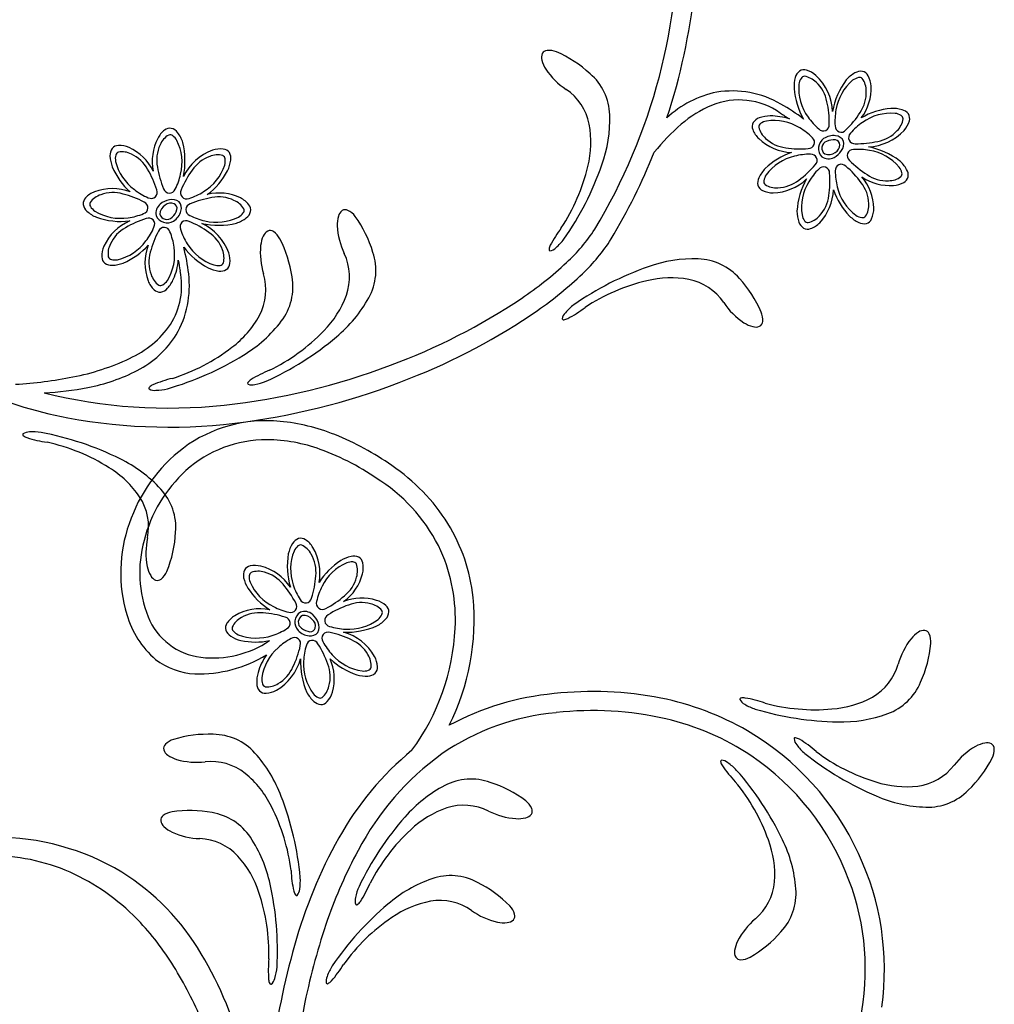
# Model space of a CAD drawing. Extents: x -4 to 4, y -4.07 to 4.07.
# Tile 19 of 40: x 2.76 to 3.94, y -1.23 to -0.04. Entities that reach past the tile are written whole.
import ezdxf

# ---------------------------------------------------------------- set-up
doc = ezdxf.new("R2010")
doc.units = 0

msp = doc.modelspace()

# ---------------------------------------------------------------- linework, layer by layer
at = {"color": 7, "linetype": 'CONTINUOUS'}
for centre, radius, start, end in [((2.853617, 0.071633), 0.728176, 341.614394, 366.362575), ((2.857848, 0.070385), 0.700885, 328.846881, 361.621015), ((3.405657, -0.085087), 0.012084, 157.67841, 196.569895), ((3.400827, -0.083827), 0.007169, 94.402762, 152.327659), ((3.402192, -0.101249), 0.024643, 67.360929, 94.457027), ((3.353295, -0.212603), 0.146257, 47.493452, 66.473287), ((3.429654, -0.079284), 0.036762, 194.572914, 213.101999), ((3.471003, -0.051598), 0.086522, 213.506578, 236.428368), ((3.407547, -0.156485), 0.068262, 1.72316, 49.237341), ((3.712756, -0.112716), 0.01381, 126.655934, 165.808533), ((3.709962, -0.110369), 0.010293, 73.035645, 121.977143), ((3.704271, -0.129302), 0.030063, 48.229486, 73.189443), ((3.791086, -0.138937), 0.040322, 119.427393, 138.633686), ((3.778349, -0.115679), 0.01381, 81.658864, 120.810349), ((3.778033, -0.112043), 0.010293, 28.035347, 76.978377), ((3.738207, -0.120156), 0.04032, 164.425509, 183.633168), ((3.68098, -0.153098), 0.063344, 2.454682, 46.854858), ((3.831352, -0.165591), 0.088404, 142.919626, 170.095496), ((3.76062, -0.121407), 0.030064, 3.22963, 28.189361), ((3.385928, -0.178686), 0.066414, 11.369048, 55.904711), ((3.630052, -0.250116), 0.125601, 101.674585, 132.855697), ((3.623237, -0.243463), 0.117827, 60.065689, 99.082735), ((3.787827, -0.115132), 0.090178, 184.821055, 209.443736), ((3.731984, -0.12276), 0.058731, 323.032721, 362.974043), ((3.631586, -0.222515), 0.08605, 54.714435, 112.538126), ((3.571072, -0.338001), 0.225793, 52.253183, 60.565446), ((3.651584, -0.26957), 0.137177, 112.719406, 130.788941), ((4.439034, 1.021871), 1.397422, 237.16361, 237.701043), ((3.821695, -0.231345), 0.084845, 94.768365, 120.283944), ((3.817198, -0.187035), 0.040322, 74.426369, 93.633345), ((3.824638, -0.161582), 0.01381, 36.658654, 75.81103), ((3.826985, -0.158788), 0.010293, 343.03246, 391.976365), ((3.333588, -0.187259), 0.119433, 345.835047, 370.451385), ((3.314211, -0.159891), 0.161659, 340.126238, 361.935012), ((3.720809, -0.351746), 0.24462, 130.491179, 141.467526), ((3.657779, -0.168543), 0.010293, 152.007704, 200.94942), ((3.660315, -0.171168), 0.013811, 108.17542, 147.327128), ((3.669505, -0.19604), 0.040321, 90.351579, 109.558783), ((3.669612, -0.229058), 0.073338, 71.946801, 90.276872), ((3.808053, -0.153097), 0.030062, 318.227429, 343.187612), ((2.958051, -0.196218), 0.030063, 128.809159, 153.76889), ((2.945682, -0.180795), 0.010293, 80.020834, 128.964302), ((2.94397, -0.184019), 0.013811, 36.18853, 75.33957), ((2.923156, -0.200453), 0.040325, 18.366763, 37.572374), ((3.676271, -0.16155), 0.030064, 200.795792, 225.75575), ((3.78445, -0.130135), 0.062977, 272.882407, 316.953003), ((2.984799, -0.210407), 0.060335, 152.909269, 191.261956), ((2.867385, -0.209755), 0.096582, 348.680968, 373.171564), ((3.69691, -0.139397), 0.060338, 226.392958, 268.014388), ((3.741957, -0.19497), 0.014653, 125.044835, 223.628979), ((3.740148, -0.194621), 0.008771, 110.627383, 232.342857), ((3.7453, -0.200528), 0.021128, 82.589886, 123.809897), ((3.745777, -0.205974), 0.021417, 84.291806, 114.021543), ((3.746706, -0.190967), 0.006417, 4.981427, 79.213978), ((3.747151, -0.190889), 0.011346, 25.435744, 85.586427), ((3.744362, -0.189254), 0.013432, 321.788558, 373.951244), ((2.887351, -0.203012), 0.013811, 144.671011, 183.823164), ((2.883968, -0.201643), 0.010294, 91.048336, 139.990709), ((2.88441, -0.22141), 0.030065, 66.24211, 91.202067), ((2.872451, -0.247764), 0.059005, 25.68512, 65.924023), ((3.018752, -0.256208), 0.062982, 110.045848, 154.114235), ((3.006835, -0.225507), 0.030063, 83.807804, 108.767535), ((3.008995, -0.205855), 0.010293, 35.018959, 83.961551), ((3.005507, -0.206923), 0.01381, 351.18672, 390.339319), ((2.841243, 0.077438), 0.741788, 329.051133, 338.090238), ((3.722331, -0.279756), 0.084653, 108.9652, 134.279757), ((3.739339, -0.188264), 0.014058, 251.117524, 304.872), ((3.735386, -0.185516), 0.022947, 297.940918, 328.331125), ((3.742977, -0.190678), 0.010125, 295.756306, 361.514458), ((3.768055, -0.28762), 0.096589, 53.82668, 78.315463), ((2.913856, -0.202216), 0.040322, 182.439687, 201.646891), ((2.979171, -0.203825), 0.040321, 333.362511, 352.569715), ((3.739384, -0.19208), 0.015281, 238.28808, 296.232098), ((3.798418, -0.239911), 0.04032, 29.426365, 48.633797), ((2.954466, -0.184397), 0.084656, 202.717517, 228.030943), ((2.94014, -0.182372), 0.084844, 306.713929, 332.229962), ((3.224142, -0.163591), 0.231375, 326.658142, 346.78467), ((3.121585, -0.095195), 0.364837, 325.054909, 340.854924), ((3.691916, -0.247487), 0.040322, 135.350591, 154.557339), ((3.821676, -0.227174), 0.013809, 351.657866, 390.81091), ((3.667828, -0.236396), 0.01381, 153.176004, 192.328825), ((3.671129, -0.187647), 0.060747, 271.488682, 313.510828), ((3.791723, -0.276305), 0.090521, 150.480558, 176.285377), ((3.735046, -0.268099), 0.05901, 1.075297, 41.310201), ((3.813341, -0.179279), 0.060336, 235.736246, 274.087596), ((3.815947, -0.209446), 0.030063, 273.231186, 298.190238), ((3.825311, -0.226858), 0.010294, 298.03519, 346.97625), ((2.865875, -0.275209), 0.030066, 111.242807, 136.202085), ((2.876216, -0.303664), 0.060338, 68.984241, 110.604562), ((3.005035, -0.307382), 0.058732, 64.023241, 103.96434), ((3.664179, -0.236334), 0.010293, 197.00747, 245.950281), ((3.67231, -0.218312), 0.030064, 245.797354, 270.756858), ((3.68507, -0.242789), 0.060336, 316.392628, 358.013836), ((3.825441, -0.217359), 0.084669, 198.967793, 224.276917), ((2.851585, -0.261544), 0.010294, 136.04891, 184.990626), ((2.948598, -0.279728), 0.022948, 98.665886, 129.054743), ((2.946813, -0.270724), 0.010126, 65.486523, 131.242356), ((2.948664, -0.270003), 0.013431, 53.045993, 105.210636), ((2.948249, -0.266798), 0.011347, 341.412624, 401.564162), ((3.017471, -0.281551), 0.030064, 38.808813, 63.768544), ((2.854944, -0.260119), 0.01381, 189.669413, 228.822234), ((2.873123, -0.240815), 0.040321, 227.440192, 246.647624), ((2.944119, -0.273483), 0.015284, 130.767816, 188.707108), ((2.947613, -0.275015), 0.014058, 122.126475, 175.880517), ((2.933824, -0.262167), 0.021419, 312.976276, 342.70376), ((2.938653, -0.264735), 0.021129, 303.186572, 344.407027), ((2.948003, -0.267177), 0.006417, 347.781354, 422.012258), ((3.029672, -0.267471), 0.01381, 306.186616, 345.338547), ((3.032895, -0.269182), 0.010293, 350.019055, 398.962304), ((3.160553, -0.279498), 0.012084, 126.994189, 165.885674), ((3.157043, -0.27595), 0.007169, 63.718163, 121.64392), ((3.149327, -0.291629), 0.024643, 36.676054, 63.772152), ((3.741713, -0.270193), 0.040322, 180.351806, 199.558555), ((3.763985, -0.267388), 0.030063, 335.795323, 360.75528), ((2.88704, -0.192398), 0.090516, 250.711684, 276.518992), ((2.921526, -0.338043), 0.060748, 113.486061, 155.508873), ((2.942463, -0.269984), 0.014653, 203.370822, 301.951557), ((2.942078, -0.271785), 0.008771, 194.656242, 316.365923), ((3.01324, -0.246657), 0.040322, 288.364013, 307.570534), ((3.184152, -0.286753), 0.036762, 163.888521, 182.417378), ((3.050449, -0.362438), 0.146257, 16.807892, 35.7875), ((3.716839, -0.279384), 0.01381, 198.173855, 237.326453), ((3.707221, -0.263426), 0.030066, 290.79601, 315.754835), ((3.793158, -0.247781), 0.040324, 225.352721, 244.558787), ((3.782068, -0.271869), 0.013811, 243.175326, 282.326144), ((3.782005, -0.275519), 0.010294, 287.006995, 335.949149), ((3.004441, -0.19918), 0.088401, 256.900947, 284.077947), ((2.957175, -0.342478), 0.063349, 20.143625, 64.541374), ((3.069396, -0.305116), 0.012084, 118.552195, 157.44368), ((3.066444, -0.30109), 0.007169, 55.274698, 113.200025), ((3.05651, -0.315466), 0.024643, 28.234259, 55.330356), ((3.233842, -0.284046), 0.086524, 182.820894, 205.74223), ((3.5215, -0.37176), 0.131873, 142.105509, 152.889546), ((3.290528, -0.185775), 0.198138, 312.282816, 327.511355), ((3.714215, -0.281919), 0.010293, 242.007485, 290.949639), ((3.091673, -0.315757), 0.036761, 155.445735, 173.97482), ((2.94831, -0.37099), 0.146254, 8.365266, 27.345329), ((3.372808, -0.269163), 0.059275, 310.165851, 323.801718), ((3.296153, -0.18978), 0.214275, 313.229836, 327.774179), ((2.893762, -0.324973), 0.030066, 156.242142, 181.200741), ((2.856752, -0.254922), 0.084648, 292.716576, 318.032492), ((2.976013, -0.333166), 0.060336, 158.983605, 200.6057), ((2.744206, -0.371362), 0.225614, 6.430039, 14.749168), ((3.033882, -0.258956), 0.090184, 217.553962, 242.175284), ((3.141222, -0.320373), 0.086523, 174.378848, 197.300638), ((3.125744, -0.341864), 0.06826, 331.037835, 378.552016), ((3.404067, -0.316838), 0.001456, 166.837878, 257.748829), ((3.416222, -0.317973), 0.013651, 152.473779, 173.831648), ((3.40191, -0.305843), 0.012554, 278.465728, 316.657071), ((2.873994, -0.325415), 0.010293, 181.046228, 229.98882), ((2.882786, -0.323249), 0.073369, 336.724156, 355.046713), ((4.326864, -0.105289), 1.389209, 189.291372, 189.832014), ((2.988184, -0.330335), 0.030064, 353.807847, 378.76803), ((3.095823, -0.349923), 0.066413, 340.683787, 385.219671), ((3.576979, -0.489655), 0.161656, 88.109066, 109.918067), ((3.580314, -0.396318), 0.06826, 40.806732, 88.321132), ((2.875362, -0.322032), 0.01381, 234.669645, 273.822466), ((2.874566, -0.295524), 0.040325, 272.440275, 291.646568), ((2.872559, -0.360563), 0.087385, 327.803265, 371.921996), ((3.009863, -0.302669), 0.040323, 243.366411, 262.572932), ((3.006767, -0.329005), 0.013811, 261.187845, 300.338662), ((3.007836, -0.332495), 0.010293, 305.019178, 353.961333), ((3.12131, -0.007142), 0.444174, 303.949085, 312.929152), ((3.641827, -0.682237), 0.364839, 109.189395, 124.989182), ((2.947559, -0.343508), 0.030065, 201.241666, 226.201397), ((2.913164, -0.336257), 0.040324, 317.439843, 336.646364), ((2.849841, -0.360125), 0.119386, 330.205711, 366.748248), ((2.995026, -0.365273), 0.066414, 332.241188, 376.776631), ((3.025806, -0.361695), 0.068262, 322.595715, 370.109677), ((3.133312, -0.0225), 0.44771, 304.802916, 313.751176), ((3.573349, -0.579726), 0.23137, 103.259615, 123.38637), ((3.549597, -0.470302), 0.119432, 79.592906, 104.209244), ((3.55813, -0.417955), 0.066413, 34.139549, 78.675212), ((3.524238, -0.450616), 0.146257, 23.571489, 42.551324), ((2.933894, -0.357798), 0.010293, 226.048144, 274.991393), ((2.93247, -0.354438), 0.013811, 279.669385, 318.821538), ((3.046437, -0.330586), 0.11943, 315.149805, 339.766143), ((3.04374, -0.297164), 0.161655, 309.441265, 331.250266), ((2.94733, 0.254704), 0.758547, 290.397776, 303.805028), ((2.957346, 0.234845), 0.759459, 291.370303, 304.622466), ((3.467669, -0.431148), 0.059281, 126.245023, 139.879519), ((3.364952, -0.282531), 0.131874, 297.15465, 307.93823), ((3.685151, -0.332781), 0.086523, 213.61669, 236.538253), ((2.949014, -0.338896), 0.119431, 306.707518, 331.323856), ((2.951253, -0.305438), 0.161657, 300.998636, 322.807637), ((3.430961, -0.402071), 0.012554, 133.386516, 171.577636), ((3.419965, -0.399922), 0.001456, 192.301411, 283.212167), ((3.418821, -0.387768), 0.013652, 276.210473, 297.567433), ((3.652976, -0.402983), 0.007169, 297.716864, 355.642191), ((3.635554, -0.401632), 0.024643, 355.586828, 382.682926), ((2.847132, -0.337566), 0.121299, 294.373883, 325.009498), ((2.964392, -0.254377), 0.231375, 295.973227, 316.099528), ((3.657497, -0.374153), 0.036761, 236.941887, 255.470972), ((3.651712, -0.398154), 0.012084, 253.473281, 292.364988), ((2.924808, 0.012784), 0.542019, 232.929435, 259.142625), ((2.851956, -0.355715), 0.119841, 297.041676, 327.873116), ((2.91111, -0.143234), 0.364819, 294.36917, 310.169641), ((2.879049, -0.251469), 0.231373, 287.530322, 307.65685), ((2.7755, -0.19115), 0.284268, 280.793892, 295.345995), ((2.842653, -0.133694), 0.364834, 285.927083, 301.727098), ((2.805695, -0.268217), 0.218811, 280.849198, 297.414523), ((2.926913, 0.291515), 0.80019, 276.045264, 290.849349), ((3.113885, -0.585148), 0.131875, 111.420601, 122.204182), ((2.731536, 0.0153), 0.495319, 273.267578, 281.317074), ((2.978358, -0.6006), 0.131873, 102.978456, 113.762266), ((2.924014, 0.303139), 0.835226, 277.796749, 291.792497), ((3.050795, -0.485166), 0.013652, 121.789261, 143.146448), ((2.780601, -0.152943), 0.336761, 272.325161, 281.350765), ((2.921918, -0.48389), 0.001456, 127.702762, 218.612738), ((2.927182, -0.474), 0.012553, 239.337174, 277.529185), ((2.930631, -0.492441), 0.013652, 113.348117, 134.705077), ((2.927753, -0.427181), 0.059275, 271.038357, 284.673996), ((3.040921, -0.477987), 0.001456, 136.144389, 227.056899), ((3.044677, -0.46743), 0.012554, 247.782006, 285.972903), ((3.038367, -0.421033), 0.059276, 279.481919, 293.11733), ((2.943985, 0.107979), 0.615881, 255.930406, 276.264098), ((2.94476, 0.132665), 0.663519, 259.400525, 278.018861), ((3.061872, -0.690734), 0.167652, 84.312524, 126.571034), ((3.056986, -0.757223), 0.234304, 68.035592, 84.734968), ((2.769878, -0.539874), 0.001456, 146.694444, 237.605784), ((2.776035, -0.549235), 0.012554, 87.782849, 125.973746), ((2.777762, -0.530553), 0.013652, 230.605816, 251.963231), ((2.81527, -0.418443), 0.13187, 251.549301, 262.33311), ((2.780938, -0.595805), 0.059279, 80.638028, 94.272753), ((2.723375, -0.895897), 0.364826, 63.584459, 79.384702), ((3.018067, -0.85457), 0.339143, 54.898865, 68.089125), ((2.748713, -0.775256), 0.231362, 57.654472, 77.78191), ((3.077239, -0.707516), 0.190301, 127.27618, 161.59646), ((3.061833, -0.690707), 0.14459, 89.592494, 131.994285), ((3.061226, -0.738318), 0.192205, 69.99023, 89.512592), ((3.021035, -0.848059), 0.309074, 54.624886, 69.950623), ((2.815607, -0.714844), 0.161657, 42.504179, 64.312953), ((2.810281, -0.681736), 0.11943, 33.987741, 58.604305), ((3.080133, -0.773334), 0.237026, 32.16381, 55.881731), ((3.079617, -0.708985), 0.170076, 132.327071, 165.932196), ((3.086576, -0.767038), 0.205172, 25.089356, 56.450197), ((2.853653, -0.651213), 0.066413, 348.53444, 393.070324), ((2.884632, -0.651927), 0.068261, 355.202324, 402.716066), ((3.061674, -0.706367), 0.175212, 160.346174, 196.644039), ((3.099221, -0.759014), 0.213254, 6.178859, 31.63717), ((3.003376, -0.682386), 0.086523, 168.011744, 190.93308), ((2.806605, -0.649844), 0.146257, 337.966242, 356.94585), ((3.054528, -0.706353), 0.145143, 164.532558, 201.496089), ((3.12763, -0.692721), 0.040322, 147.504788, 166.712447), ((3.105444, -0.678195), 0.01381, 109.73434, 148.887384), ((3.103455, -0.675136), 0.010294, 56.113218, 105.055153), ((3.092499, -0.691593), 0.030064, 31.306645, 56.266376), ((3.06629, -0.70675), 0.060336, 349.048293, 390.671718), ((3.177734, -0.697962), 0.090517, 170.776719, 196.584028), ((3.172754, -0.726083), 0.040324, 102.504209, 121.711185), ((3.167338, -0.700123), 0.013811, 64.735457, 103.887833), ((3.168094, -0.696553), 0.010294, 11.113741, 60.055895), ((3.086806, -0.76225), 0.202977, 356.919112, 383.892713), ((2.954468, -0.691569), 0.036762, 191.337163, 209.866247), ((3.044481, -0.708364), 0.010293, 101.111888, 150.055355), ((3.048371, -0.727748), 0.030064, 76.306452, 101.266636), ((3.040353, -0.757375), 0.060752, 33.552398, 75.573659), ((3.197398, -0.762956), 0.08466, 122.782927, 148.095673), ((3.14871, -0.700443), 0.030065, 346.306679, 371.26641), ((2.933271, -0.704228), 0.012084, 207.867095, 246.758802), ((2.919481, -0.695114), 0.024644, 309.9823, 337.078172), ((3.048052, -0.70912), 0.013811, 154.735902, 193.887388), ((3.120666, -0.693273), 0.05901, 305.752295, 345.988976), ((2.930705, -0.708509), 0.007169, 252.110609, 310.035506), ((3.074013, -0.703705), 0.040324, 192.503573, 211.709866), ((3.110887, -0.679057), 0.084665, 212.783474, 238.095541), ((3.177087, -0.797366), 0.060336, 72.974373, 111.32706), ((3.186383, -0.768551), 0.030065, 48.873582, 73.833313), ((3.199408, -0.753676), 0.010293, 0.084869, 49.027898), ((3.023712, -0.762225), 0.288712, 333.657873, 365.199304), ((2.998918, -0.727513), 0.109051, 195.443331, 229.803945), ((2.99286, -0.729707), 0.079212, 202.124049, 262.974632), ((3.039522, -0.783959), 0.030064, 121.307044, 146.267228), ((3.054678, -0.810174), 0.060341, 79.04863, 120.669173), ((3.111027, -0.766094), 0.014654, 123.438787, 222.017251), ((3.109185, -0.766028), 0.008772, 114.723004, 236.432004), ((3.10787, -0.768336), 0.015284, 50.83317, 108.772248), ((3.106973, -0.772045), 0.01406, 42.193486, 95.943408), ((3.102502, -0.773838), 0.022951, 18.731872, 49.119152), ((3.195935, -0.752554), 0.013811, 316.251303, 355.403456), ((3.023065, -0.773003), 0.010294, 146.115101, 195.057256), ((3.11106, -0.770505), 0.010126, 345.548555, 411.309447), ((3.112091, -0.772203), 0.013433, 333.112332, 385.275018), ((3.157207, -0.681643), 0.096585, 268.747001, 293.237597), ((3.176118, -0.734932), 0.040323, 298.428396, 317.635145), ((3.026124, -0.771013), 0.013811, 199.736234, 238.887496), ((3.040651, -0.748828), 0.040323, 237.503862, 256.71061), ((3.11553, -0.761425), 0.021129, 223.251184, 264.470308), ((3.117213, -0.756222), 0.021418, 233.041717, 262.770779), ((3.115175, -0.771234), 0.011347, 261.477155, 321.626983), ((3.114758, -0.771057), 0.006418, 267.849176, 342.073695), ((3.137923, -0.838804), 0.062986, 30.112127, 74.178528), ((3.017352, -0.759834), 0.272463, 323.880464, 357.196872), ((3.86761, -0.808931), 0.036762, 122.829305, 141.358162), ((3.854581, -0.787959), 0.012084, 85.937987, 124.829472), ((3.854264, -0.782977), 0.007169, 22.660263, 80.585805), ((3.838148, -0.789731), 0.024643, 355.618208, 382.714306), ((2.997542, -0.687434), 0.121741, 263.22126, 304.071562), ((3.049046, -0.707314), 0.082667, 257.661901, 281.653687), ((3.906857, -0.839525), 0.086524, 141.763182, 164.684518), ((3.717079, -0.77818), 0.146258, 335.750246, 354.729853), ((2.980147, -0.671346), 0.15706, 268.375328, 301.498527), ((3.126391, -0.849094), 0.077721, 145.671927, 163.232327), ((2.980171, -0.744111), 0.084351, 232.254858, 266.957325), ((3.042219, -0.79325), 0.063349, 300.207472, 344.606324), ((3.191568, -0.814746), 0.088397, 176.964981, 204.143789), ((3.08514, -0.83424), 0.058732, 344.088031, 384.030019), ((3.196887, -0.748494), 0.084847, 226.778748, 252.294781), ((3.166072, -0.821704), 0.030064, 3.873592, 28.834003), ((3.759514, -0.798546), 0.066413, 299.625804, 344.161909), ((3.090624, -0.838172), 0.040324, 163.429169, 182.635462), ((3.182584, -0.790674), 0.040323, 253.428941, 272.63569), ((3.184136, -0.817147), 0.013811, 271.252994, 310.404256), ((3.185798, -0.820395), 0.010294, 315.082992, 364.025803), ((3.06415, -0.839724), 0.013811, 181.253884, 220.40626), ((3.78737, -0.812122), 0.068261, 289.980148, 337.49433), ((3.060901, -0.841387), 0.010293, 225.085138, 274.027511), ((3.059593, -0.821657), 0.030066, 273.873752, 298.83235), ((3.146363, -0.831708), 0.040321, 208.428055, 227.635486), ((3.112746, -0.841971), 0.030065, 318.873713, 343.83367), ((3.439325, -1.181521), 0.330758, 95.288066, 118.314224), ((3.455459, -1.27266), 0.423065, 78.861142, 96.326302), ((3.128742, -0.851524), 0.01381, 226.252927, 265.405525), ((3.127621, -0.854996), 0.010293, 270.085087, 319.027679), ((3.469821, -1.194036), 0.34315, 59.942908, 78.677808), ((3.634, -0.859052), 0.001456, 95.082243, 185.994753), ((3.643765, -0.853558), 0.012554, 206.724248, 244.914922), ((3.636731, -0.87095), 0.013651, 80.734341, 102.091074), ((3.669485, -0.814425), 0.059281, 238.422826, 252.057323), ((3.61863, -0.987785), 0.131879, 70.362424, 81.145776), ((3.723165, -0.640165), 0.231383, 254.915715, 275.041333), ((3.734975, -0.751527), 0.119431, 274.092074, 298.708412), ((3.436909, -1.162011), 0.28807, 95.120248, 124.548644), ((3.455668, -1.266737), 0.394163, 77.113956, 96.477724), ((3.75599, -0.521356), 0.364834, 253.311682, 269.111697), ((3.754895, -0.724553), 0.161656, 268.383374, 290.192376), ((3.472148, -1.18742), 0.313173, 56.298502, 76.816816), ((2.992261, -1.047324), 0.146251, 87.740135, 106.720198), ((2.997414, -0.969444), 0.068261, 41.970432, 89.484614), ((3.474078, -1.18334), 0.331765, 24.635618, 59.654038), ((2.945343, -0.91833), 0.007168, 134.649484, 192.574596), ((2.95764, -0.930744), 0.024643, 107.60957, 134.705668), ((3.699296, -0.906824), 0.001456, 73.089712, 164.002807), ((3.710408, -0.905387), 0.012554, 184.72913, 222.919582), ((3.697372, -0.918879), 0.013652, 58.73855, 80.09551), ((3.748911, -0.878735), 0.059279, 216.428402, 230.063127), ((3.636831, -1.020427), 0.131876, 48.36682, 59.150172), ((3.934673, -0.947845), 0.036762, 100.834075, 119.362932), ((3.930447, -0.92352), 0.012084, 63.941283, 102.832768), ((3.932019, -0.918783), 0.007168, 0.662447, 58.587989), ((2.949843, -0.916171), 0.012084, 197.92547, 236.817178), ((2.928377, -1.032345), 0.161655, 20.373248, 42.182249), ((3.472156, -1.205796), 0.369479, 129.438302, 150.90363), ((3.470825, -1.197771), 0.336844, 125.850791, 152.318873), ((3.938881, -0.639403), 0.364825, 231.316086, 247.116329), ((3.863947, -0.737275), 0.231372, 232.91955, 253.046078), ((3.959604, -0.990912), 0.086524, 119.767448, 142.688784), ((3.914546, -0.919009), 0.024643, 333.621984, 360.718081), ((2.964409, -0.896237), 0.036762, 234.820784, 253.349868), ((2.978082, -0.848391), 0.086521, 253.753748, 276.675538), ((2.995256, -1.000357), 0.066413, 51.615662, 96.151105), ((3.610846, -0.933892), 0.001456, 108.634628, 199.545578), ((3.622801, -0.931415), 0.013652, 192.537715, 213.894221), ((3.609922, -0.945057), 0.012553, 49.713025, 87.90526), ((3.585069, -0.98474), 0.059274, 42.568684, 56.204551), ((3.470264, -1.186629), 0.313567, 20.452868, 55.931877), ((3.806617, -0.862955), 0.146256, 313.754819, 332.734426), ((2.960847, -1.040715), 0.11943, 26.082002, 50.69834), ((3.721461, -0.866274), 0.131877, 213.482522, 224.266102), ((3.354719, -1.185511), 0.364823, 25.517232, 41.317704), ((3.838335, -0.897731), 0.066412, 277.630568, 322.166452), ((3.30873, -1.023374), 0.06826, 70.191839, 117.705801), ((3.286511, -1.098197), 0.146253, 52.956002, 71.935837), ((3.449044, -1.106158), 0.231369, 19.587202, 39.713958), ((3.833193, -0.844944), 0.11943, 252.096586, 276.712924), ((3.351623, -1.106339), 0.161657, 117.493781, 139.302555), ((3.859079, -0.920751), 0.06826, 267.984536, 315.498717), ((2.739571, -1.107413), 0.364814, 5.301557, 21.102256), ((3.35947, -1.000898), 0.024643, 24.972468, 52.068566), ((3.861765, -0.827395), 0.161655, 246.387685, 268.196686), ((2.95222, -1.018952), 0.024643, 99.164504, 126.260601), ((2.969351, -1.139354), 0.146255, 79.297812, 98.277648), ((2.985882, -1.063072), 0.068261, 33.527868, 81.04205), ((2.862016, -1.093364), 0.231375, 6.905734, 27.031807), ((3.318267, -1.10291), 0.119431, 108.977801, 133.593912), ((3.300017, -1.05311), 0.066412, 63.524456, 108.060341), ((3.368903, -0.91657), 0.086523, 243.001676, 265.923012), ((3.375313, -0.993527), 0.007168, 327.099894, 385.025436), ((2.941879, -1.004866), 0.007169, 126.207846, 184.132959), ((2.946647, -1.003391), 0.012084, 189.485141, 228.376848), ((3.502609, -1.242314), 0.364823, 138.574162, 154.374405), ((3.365106, -0.966187), 0.036762, 266.327532, 284.856389), ((3.371842, -0.98994), 0.012083, 282.858379, 321.749864), ((2.963983, -0.985813), 0.036761, 226.376157, 244.905242), ((2.984532, -0.940491), 0.086522, 245.311257, 268.233047), ((3.392656, -1.186603), 0.231371, 132.644486, 152.770787), ((2.735205, -1.323089), 0.297877, 59.166297, 90.098558), ((2.979209, -1.093333), 0.066414, 43.173429, 87.708872), ((2.908356, -1.115157), 0.161658, 11.931077, 33.739851), ((3.664268, -1.314066), 0.589998, 150.788434, 164.452848), ((3.555183, -1.070491), 0.119431, 355.920523, 380.536861), ((3.538963, -1.09984), 0.161658, 4.436716, 26.24549), ((3.652611, -1.302648), 0.54661, 151.435727, 160.978206), ((2.729308, -1.287363), 0.239971, 64.888246, 88.899754), ((2.939246, -1.128203), 0.119432, 17.64002, 42.256131), ((3.478539, -1.18466), 0.328273, 352.070846, 385.169581), ((2.731322, -1.315318), 0.293287, 30.66523, 57.736694), ((3.223483, -1.06013), 0.131881, 182.352761, 193.135884), ((2.716994, -1.308135), 0.264016, 42.959876, 64.381586), ((3.043689, -1.077889), 0.059282, 350.413675, 364.047715), ((3.314174, -1.228204), 0.161654, 109.002314, 130.811315), ((3.284003, -1.139818), 0.068261, 61.699841, 109.213803), ((3.25098, -1.210539), 0.146253, 44.464432, 63.444267), ((3.608151, -1.073202), 0.066413, 310.46674, 355.002624), ((3.485333, -1.183731), 0.298446, 348.074991, 380.942523), ((2.833769, -1.165768), 0.231365, 358.462468, 378.589678), ((2.710554, -1.161693), 0.364837, 356.85971, 372.659497), ((3.108369, -1.087095), 0.013652, 192.720536, 214.077042), ((3.089608, -1.087084), 0.012554, 318.714043, 356.903603), ((3.227669, -1.108993), 0.05928, 155.629651, 169.264376), ((3.065244, -1.029897), 0.131874, 326.540085, 337.323666), ((3.6321, -1.092867), 0.068261, 317.13504, 364.649001), ((3.098358, -1.094082), 0.001456, 207.080878, 297.995923), ((3.181416, -1.101668), 0.012553, 162.772829, 200.964172), ((3.16382, -1.095162), 0.013652, 305.596828, 326.953561), ((3.281691, -1.219889), 0.119431, 100.48602, 125.102132), ((3.270995, -1.167941), 0.066412, 55.03263, 99.568515), ((3.443424, -1.384981), 0.364816, 130.082492, 145.882963), ((3.170781, -1.105191), 0.001456, 221.687864, 312.598619), ((3.359288, -1.043069), 0.086524, 234.509785, 257.431121), ((3.337505, -1.12508), 0.024643, 16.480012, 43.575884), ((3.895383, -1.387016), 0.803623, 160.932976, 168.313329), ((3.342903, -1.313647), 0.231368, 124.152409, 144.279164), ((3.348206, -1.091583), 0.036761, 257.835065, 276.364149), ((3.351361, -1.11607), 0.012083, 274.367947, 313.259655), ((3.354264, -1.120129), 0.007168, 318.607117, 376.53223), ((3.706805, -1.190062), 0.086523, 129.944147, 152.86571), ((2.665197, -1.356775), 0.33507, 30.897983, 43.010708), ((3.571957, -1.043118), 0.146254, 299.898519, 318.878581), ((3.66264, -1.167136), 0.036763, 153.27141, 171.800267), ((3.993986, -1.409378), 0.933205, 164.240986, 172.666314), ((3.638145, -1.164032), 0.012084, 169.800662, 208.691924), ((2.581447, -1.40488), 0.467882, 14.193867, 30.738445), ((3.196181, -1.185965), 0.131875, 173.910724, 184.694304), ((3.633485, -1.165821), 0.007169, 214.043409, 271.968092), ((3.632908, -1.148356), 0.024643, 271.91451, 299.010608), ((2.51413, -1.448389), 0.511744, 22.656884, 31.014236), ((3.015736, -1.177136), 0.059281, 341.969906, 355.604174), ((3.191188, -1.21253), 0.059281, 147.13573, 160.770227), ((3.042222, -1.110313), 0.131876, 318.048141, 328.831493), ((3.078362, -1.195739), 0.013652, 184.276482, 205.633669), ((3.059806, -1.192973), 0.012554, 310.272234, 348.462239), ((3.146525, -1.198454), 0.012554, 154.277944, 192.467504), ((3.130081, -1.189421), 0.013651, 297.107617, 318.46435), ((3.067434, -1.20118), 0.001456, 198.642051, 289.554562), ((3.135485, -1.200367), 0.001456, 213.191439, 304.107264), ((4.498548, -1.500795), 1.417372, 168.748136, 178.879675)]:
    msp.add_arc(centre, radius, start, end, dxfattribs=at)
at = {"color": 2, "linetype": 'CONTINUOUS'}
for centre, radius, start, end in [((3.762823, -0.122351), 0.059268, 175.412444, 215.813081), ((3.722141, -0.120102), 0.018565, 148.716015, 172.284733), ((3.710792, -0.113272), 0.005319, 93.720484, 148.108692), ((3.706616, -0.132861), 0.02519, 44.648524, 81.2516), ((3.695812, -0.146353), 0.042405, 10.492139, 47.359433), ((3.806938, -0.157892), 0.059266, 130.413156, 170.814016), ((3.779763, -0.12754), 0.018568, 103.718591, 127.284361), ((3.776566, -0.114683), 0.005319, 48.719518, 103.107077), ((3.75976, -0.125583), 0.025192, 359.650576, 396.251642), ((3.742584, -0.127481), 0.042404, 325.49054, 362.358504), ((3.631141, -0.163491), 0.109233, 358.869649, 373.155353), ((3.819557, -0.161991), 0.072407, 169.205519, 184.579169), ((3.684715, -0.093858), 0.109257, 313.872541, 328.154821), ((3.815003, -0.211646), 0.059265, 85.412366, 125.813892), ((3.817252, -0.170968), 0.018565, 58.719533, 82.287572), ((3.660733, -0.169169), 0.00532, 125.87654, 180.263449), ((3.668335, -0.180017), 0.018566, 101.698769, 125.266354), ((3.673404, -0.220447), 0.059272, 58.172913, 98.570885), ((3.774647, -0.116321), 0.072412, 214.207173, 229.579226), ((3.733043, -0.166408), 0.00735, 223.309918, 365.947071), ((3.821043, -0.223485), 0.072428, 124.208073, 139.576704), ((3.804493, -0.155443), 0.025189, 314.649725, 351.253472), ((3.824081, -0.159618), 0.00532, 3.720343, 58.107253), ((3.679984, -0.163642), 0.025189, 192.733004, 229.338315), ((3.668196, -0.232679), 0.072439, 44.408082, 59.774887), ((3.754728, -0.167989), 0.00735, 178.309718, 320.949746), ((3.770946, -0.181869), 0.00735, 133.304849, 275.952139), ((3.791002, -0.144639), 0.042404, 280.491063, 317.35925), ((2.95721, -0.200398), 0.025191, 120.745507, 157.348584), ((2.946, -0.183799), 0.00532, 53.888924, 108.275833), ((2.938034, -0.194384), 0.018567, 29.714008, 53.280232), ((2.901158, -0.211705), 0.059268, 346.183841, 386.5847), ((3.692692, -0.151927), 0.042404, 226.625195, 263.493606), ((3.715287, -0.187674), 0.00735, 268.036468, 410.678614), ((3.773863, -0.07997), 0.10923, 268.869403, 283.155336), ((2.885655, -0.204148), 0.00532, 111.734532, 166.121441), ((2.88774, -0.224067), 0.025189, 62.658974, 99.265401), ((2.881637, -0.240241), 0.042407, 28.504768, 65.371615), ((2.972283, -0.208859), 0.042407, 154.64062, 191.506574), ((3.705298, -0.0862), 0.109255, 260.830217, 275.113182), ((3.769365, -0.203554), 0.00735, 88.313441, 230.944088), ((3.775359, -0.268401), 0.072425, 79.206105, 94.575649), ((3.779461, -0.255766), 0.059269, 40.414552, 80.813857), ((2.898562, -0.207134), 0.018567, 166.731163, 190.298748), ((2.937948, -0.196689), 0.059275, 193.427438, 233.82341), ((3.007958, -0.244506), 0.042404, 109.637938, 146.506572), ((3.003286, -0.227866), 0.025189, 75.744034, 112.350015), ((3.007096, -0.208203), 0.005319, 8.888316, 63.275009), ((2.993978, -0.210055), 0.018567, 344.712528, 368.278979), ((3.711931, -0.261987), 0.059273, 103.173924, 143.571007), ((3.716901, -0.274343), 0.072464, 89.411581, 104.773595), ((3.718371, -0.209197), 0.00735, 313.040423, 455.672129), ((3.843498, -0.133538), 0.10926, 223.872841, 238.154893), ((2.825442, -0.276534), 0.109229, 16.881576, 31.167966), ((3.038666, -0.200527), 0.109236, 188.842345, 203.127364), ((3.060776, -0.285544), 0.109215, 143.842699, 158.130458), ((2.955654, -0.196227), 0.05927, 301.185242, 341.584103), ((3.63956, -0.144514), 0.109246, 305.830498, 320.114605), ((3.778342, -0.271495), 0.072428, 134.408173, 149.77726), ((3.733345, -0.224411), 0.00735, 358.034843, 500.676384), ((3.631877, -0.234402), 0.109249, 350.830469, 365.114119), ((3.754868, -0.221327), 0.00735, 43.035203, 185.677349), ((3.819958, -0.222805), 0.072408, 179.405481, 194.779359), ((3.690179, -0.300142), 0.109254, 35.829922, 50.112887), ((3.809814, -0.228588), 0.018567, 13.716412, 37.282636), ((3.82267, -0.225392), 0.00532, 318.725365, 373.110976), ((2.887926, -0.210542), 0.072423, 332.420253, 347.79071), ((3.666712, -0.234687), 0.00532, 170.877029, 225.264372), ((3.679757, -0.236982), 0.018565, 146.69746, 170.266632), ((3.677117, -0.199896), 0.042406, 271.627015, 308.493862), ((3.766114, -0.266293), 0.059267, 148.172103, 188.57274), ((3.745567, -0.262582), 0.042406, 1.626239, 38.49331), ((3.809873, -0.191409), 0.042405, 235.491099, 272.357946), ((3.811772, -0.208588), 0.02519, 269.648901, 306.253318), ((2.877229, -0.290485), 0.042408, 73.504535, 110.370489), ((2.947343, -0.187267), 0.072454, 232.224429, 247.588268), ((2.923247, -0.2478), 0.00735, 241.318932, 383.964104), ((2.945272, -0.241401), 0.00735, 196.045143, 338.687894), ((2.965851, -0.24842), 0.00735, 151.044939, 293.68769), ((2.947126, -0.186055), 0.072415, 287.418738, 302.790791), ((3.676416, -0.217166), 0.02519, 237.732485, 274.336902), ((3.807653, -0.227772), 0.059266, 193.170781, 233.57253), ((2.854549, -0.262122), 0.00532, 156.733325, 211.120451), ((2.870109, -0.274732), 0.02519, 107.660563, 144.265203), ((2.863154, -0.355893), 0.109238, 61.883335, 76.168354), ((2.911997, -0.266406), 0.00735, 286.320227, 428.968424), ((3.013169, -0.362193), 0.109263, 98.842723, 113.124546), ((3.004832, -0.295783), 0.042407, 64.64062, 101.506574), ((3.013294, -0.280708), 0.025189, 30.743383, 67.349587), ((3.697598, -0.247006), 0.042405, 316.626692, 353.493986), ((2.865787, -0.255105), 0.018568, 211.732531, 235.299208), ((2.88625, -0.219873), 0.059271, 238.426457, 278.825095), ((2.97229, -0.268772), 0.00735, 106.048076, 248.689011), ((3.019306, -0.261533), 0.018568, 299.713217, 323.279214), ((3.029892, -0.2695), 0.00532, 323.886421, 378.272031), ((3.762839, -0.263283), 0.025189, 327.73124, 364.336997), ((2.948891, -0.383952), 0.109241, 106.883005, 121.167796), ((2.886242, -0.206593), 0.072424, 277.219948, 292.590404), ((2.920151, -0.286135), 0.00735, 331.318541, 473.966739), ((2.965271, -0.289351), 0.00735, 61.048257, 203.6901), ((2.928132, -0.384295), 0.109239, 53.84188, 68.1269), ((3.003143, -0.211446), 0.072402, 242.417272, 257.792291), ((3.001986, -0.224653), 0.059272, 256.185533, 296.582839), ((3.72569, -0.271363), 0.018567, 191.698109, 215.266147), ((3.714841, -0.278966), 0.005319, 215.873718, 270.261277), ((3.709314, -0.259715), 0.025189, 282.732424, 319.338405), ((3.782654, -0.259942), 0.018565, 236.697687, 260.266405), ((3.780359, -0.272987), 0.00532, 260.873607, 315.260733), ((2.912591, -0.327745), 0.042406, 118.503984, 155.371277), ((2.859651, -0.262056), 0.072417, 322.219183, 337.591008), ((3.028256, -0.346233), 0.109251, 151.883434, 166.167083), ((2.938757, -0.297385), 0.00735, 16.318569, 158.960563), ((2.878982, -0.323132), 0.072385, 7.216745, 22.595187), ((3.02765, -0.27062), 0.072431, 197.419792, 212.788195), ((2.969183, -0.33146), 0.042406, 19.639765, 56.506389), ((2.869042, -0.271439), 0.059269, 283.426067, 323.825816), ((2.896419, -0.321641), 0.025191, 152.661552, 189.265746), ((2.962833, -0.332153), 0.042405, 163.503418, 200.371605), ((2.892216, -0.323131), 0.05928, 328.430106, 368.823413), ((3.017466, -0.279151), 0.059274, 211.186378, 251.583684), ((2.985825, -0.326787), 0.02519, 345.745797, 382.350884), ((2.876499, -0.323727), 0.00532, 201.739381, 256.126291), ((2.879485, -0.310821), 0.018567, 256.73052, 280.297878), ((3.003635, -0.31748), 0.018566, 254.71407, 278.281655), ((3.005488, -0.330597), 0.005319, 278.888424, 333.2749), ((2.947084, -0.339272), 0.025191, 197.661038, 234.265455), ((2.927458, -0.343596), 0.018567, 301.729805, 325.297843), ((2.934473, -0.354833), 0.00532, 246.733975, 301.119802), ((3.112275, -0.687994), 0.018567, 131.796914, 155.364726), ((3.103404, -0.678156), 0.00532, 76.79843, 131.186855), ((3.093705, -0.695682), 0.025192, 27.725195, 64.328271), ((3.150543, -0.701987), 0.059273, 158.490542, 198.889847), ((3.079442, -0.705444), 0.042406, 353.568502, 390.436243), ((3.182403, -0.748834), 0.05927, 113.490561, 153.890976), ((3.165239, -0.711881), 0.018566, 86.796911, 110.365629), ((3.165923, -0.698652), 0.00532, 31.802871, 86.189348), ((3.146675, -0.704187), 0.025189, 342.724844, 379.332389), ((3.05981, -0.71122), 0.018566, 176.795897, 200.364615), ((3.046581, -0.710536), 0.00532, 121.799643, 176.185687), ((3.052116, -0.729785), 0.025191, 72.726427, 109.331514), ((3.04893, -0.746778), 0.042411, 38.569518, 75.434133), ((3.01256, -0.703013), 0.109259, 341.94861, 356.231575), ((3.129681, -0.701002), 0.04241, 308.569241, 345.434078), ((3.096764, -0.694054), 0.059272, 203.49145, 243.890088), ((2.999937, -0.79234), 0.109241, 26.948097, 41.233345), ((3.163624, -0.699654), 0.072433, 197.285973, 212.654832), ((3.193333, -0.756449), 0.072465, 152.287424, 167.649439), ((3.084117, -0.652006), 0.109243, 296.948211, 311.233231), ((3.104365, -0.683155), 0.072432, 242.284724, 257.654039), ((3.091224, -0.746947), 0.00735, 251.386813, 394.028202), ((3.109225, -0.735471), 0.00735, 206.38405, 349.031491), ((3.129511, -0.743295), 0.00735, 161.385269, 304.027415), ((3.196236, -0.848694), 0.109255, 108.908051, 123.191244), ((3.176423, -0.784771), 0.042407, 74.703396, 111.57069), ((3.182122, -0.768451), 0.02519, 40.809017, 77.414774), ((3.053373, -0.797018), 0.042409, 83.568963, 120.435141), ((3.050944, -0.863895), 0.109255, 71.948818, 86.232467), ((3.139662, -0.763864), 0.00735, 116.113913, 258.757269), ((3.18469, -0.74852), 0.018568, 309.779122, 333.344892), ((3.196506, -0.754514), 0.00532, 333.950818, 388.336644), ((3.04361, -0.782751), 0.02519, 117.72606, 154.332264), ((3.083399, -0.767234), 0.00735, 296.388454, 439.023792), ((3.160025, -0.702014), 0.072417, 252.483344, 267.855169), ((3.161192, -0.715237), 0.05927, 266.24902, 306.648769), ((3.026085, -0.773055), 0.00532, 166.800379, 221.184907), ((3.035923, -0.764184), 0.018567, 221.794537, 245.362802), ((3.049915, -0.725914), 0.059274, 248.491963, 288.889713), ((3.047575, -0.712819), 0.07245, 287.287728, 302.653165), ((3.136347, -0.785353), 0.00735, 71.108678, 213.753547), ((3.116374, -0.885329), 0.109241, 63.907803, 78.192595), ((3.125282, -0.850073), 0.072421, 117.483931, 132.855071), ((3.095943, -0.791936), 0.00735, 341.10909, 483.753808), ((2.995986, -0.77197), 0.109221, 333.907077, 348.194607), ((3.179277, -0.815612), 0.072412, 162.482773, 177.855739), ((3.117432, -0.79525), 0.00735, 26.110322, 168.756401), ((3.032619, -0.851819), 0.109237, 18.907705, 33.193409), ((3.194483, -0.756014), 0.072421, 207.484641, 222.855781), ((3.14756, -0.826129), 0.042404, 29.702558, 66.571861), ((3.115105, -0.841544), 0.05927, 131.249674, 171.649645), ((3.185957, -0.76619), 0.059272, 221.250486, 261.64868), ((3.163126, -0.818621), 0.025191, 355.810153, 392.414124), ((3.166062, -0.816779), 0.059272, 176.249919, 216.64878), ((3.096526, -0.832012), 0.042406, 344.703516, 381.571033), ((3.055165, -0.803147), 0.042407, 299.704305, 336.571152), ((3.179039, -0.806345), 0.018566, 264.774326, 288.342818), ((3.183153, -0.818937), 0.00532, 288.95566, 343.343435), ((3.074951, -0.834628), 0.018566, 174.774099, 198.343045), ((3.06236, -0.838743), 0.005319, 198.953794, 253.342219), ((3.062676, -0.818714), 0.025192, 265.809326, 302.411956), ((3.132777, -0.84028), 0.018568, 219.776431, 243.343335), ((3.112845, -0.83771), 0.02519, 310.809352, 347.414439), ((3.126783, -0.852094), 0.00532, 243.953508, 298.340634)]:
    msp.add_arc(centre, radius, start, end, dxfattribs=at)

doc.saveas('drawing.dxf')
